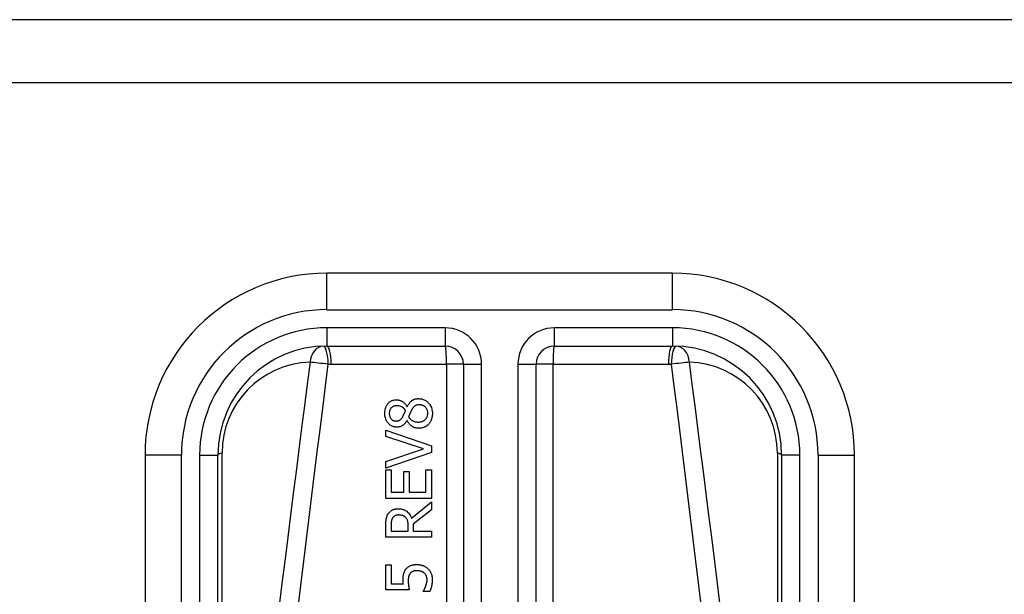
# Model space of a CAD drawing. Header units: inches. Extents: x 11 to 342, y 26 to 169.
# Tile 31 of 80: x 45.902 to 46.968, y 111.34 to 111.962. Entities that reach past the tile are written whole.
import ezdxf

# ---------------------------------------------------------------- set-up
doc = ezdxf.new("R2010")
doc.units = ezdxf.units.IN
doc.header["$MEASUREMENT"] = 0
doc.layers.add('Visible Edges(ANSI)', color=7, linetype='Continuous', lineweight=25)
doc.layers.add('Visible Tangent Edges(ANSI)', color=7, linetype='Continuous', lineweight=25)

msp = doc.modelspace()

# ---------------------------------------------------------------- linework, layer by layer
at = {"layer": 'Visible Edges(ANSI)'}
for p, q in [((82.2244, 111.9619), (10.6194, 111.9619)), ((10.6194, 111.8939), (82.2244, 111.8939)), ((46.6089, 111.6875), (46.2349, 111.6875)), ((46.2349, 111.6088), (46.3629, 111.6088)), ((46.481, 111.6088), (46.6089, 111.6088)), ((46.3826, 111.5891), (46.3826, 110.9371)), ((46.4613, 110.9371), (46.4613, 111.5891)), ((46.3217, 111.5431), (46.3219, 111.5431)), ((46.3216, 111.5281), (46.3214, 111.5281)), ((46.2987, 111.511), (46.2987, 111.5177)), ((46.2987, 111.5177), (46.3479, 111.5007)), ((46.3395, 111.4974), (46.2987, 111.511)), ((46.2987, 111.4837), (46.3395, 111.4974)), ((46.3479, 111.4936), (46.2987, 111.4767)), ((46.3479, 111.5007), (46.3479, 111.4936)), ((46.0381, 111.4907), (46.0381, 110.8416)), ((46.1168, 110.8416), (46.1168, 111.4907)), ((46.2987, 111.4767), (46.2987, 111.4837)), ((46.727, 111.4907), (46.727, 110.8416)), ((46.8058, 110.8416), (46.8058, 111.4907)), ((46.2987, 111.4748), (46.3045, 111.4748)), ((46.2987, 111.444), (46.2987, 111.4748)), ((46.3045, 111.4748), (46.3045, 111.4505)), ((46.318, 111.4505), (46.318, 111.4731)), ((46.318, 111.4731), (46.3238, 111.4731)), ((46.3238, 111.4731), (46.3238, 111.4505)), ((46.3421, 111.4505), (46.3421, 111.4748)), ((46.3421, 111.4748), (46.3479, 111.4748)), ((46.3479, 111.4748), (46.3479, 111.444)), ((46.3045, 111.4505), (46.318, 111.4505)), ((46.3238, 111.4505), (46.3421, 111.4505)), ((46.3479, 111.444), (46.2987, 111.444)), ((46.3265, 111.4226), (46.3479, 111.4401)), ((46.3479, 111.4401), (46.3479, 111.4316)), ((46.3479, 111.4316), (46.3283, 111.416)), ((46.2987, 111.402), (46.2987, 111.4147)), ((46.3043, 111.415), (46.3043, 111.4085)), ((46.3043, 111.4085), (46.3228, 111.4085)), ((46.3228, 111.4085), (46.3228, 111.4143)), ((46.3283, 111.416), (46.3283, 111.4085)), ((46.3283, 111.4085), (46.3479, 111.4085)), ((46.3479, 111.4085), (46.3479, 111.402)), ((46.3479, 111.402), (46.2987, 111.402)), ((46.2987, 111.3451), (46.2987, 111.3721)), ((46.2987, 111.3721), (46.3044, 111.3721)), ((46.3044, 111.3721), (46.3044, 111.3514)), ((46.324, 111.3451), (46.2987, 111.3451)), ((46.3044, 111.3514), (46.3176, 111.3514)), ((46.3391, 111.3431), (46.3391, 111.3435)), ((46.3461, 111.3431), (46.3391, 111.3431))]:
    msp.add_line(p, q, dxfattribs=at)
at = {"layer": 'Visible Edges(ANSI)', "flags": 128}
for points in [[(46.2975, 111.5358), (46.2976, 111.5372), (46.2977, 111.5385), (46.2979, 111.5398), (46.2982, 111.5411), (46.2986, 111.5424), (46.2991, 111.5436), (46.2996, 111.5446), (46.3002, 111.5455), (46.3008, 111.5463), (46.3013, 111.5469), (46.3018, 111.5474), (46.3023, 111.5479), (46.3029, 111.5483), (46.3034, 111.5487), (46.304, 111.5491), (46.3046, 111.5494), (46.3053, 111.5497), (46.3059, 111.55), (46.3066, 111.5502), (46.3073, 111.5503), (46.308, 111.5505), (46.3087, 111.5506), (46.3094, 111.5506), (46.3101, 111.5506)], [(46.3101, 111.5506), (46.3105, 111.5506), (46.311, 111.5506), (46.3114, 111.5506), (46.3119, 111.5505), (46.3123, 111.5504), (46.3127, 111.5503), (46.3132, 111.5502), (46.3136, 111.5501), (46.314, 111.5499), (46.3145, 111.5498), (46.3149, 111.5496), (46.3154, 111.5494), (46.3159, 111.5491), (46.3165, 111.5488), (46.3171, 111.5484), (46.3177, 111.548), (46.3183, 111.5475), (46.3189, 111.547), (46.3194, 111.5464), (46.3199, 111.5458), (46.3204, 111.5452), (46.3209, 111.5445), (46.3213, 111.5438), (46.3217, 111.5431)], [(46.3219, 111.5431), (46.3222, 111.5438), (46.3226, 111.5445), (46.3229, 111.5452), (46.3234, 111.5459), (46.3238, 111.5465), (46.3242, 111.5471), (46.3247, 111.5477), (46.3252, 111.5483), (46.3258, 111.5488), (46.3263, 111.5493), (46.3269, 111.5498), (46.3274, 111.5501), (46.328, 111.5505), (46.3285, 111.5507), (46.3291, 111.551), (46.3296, 111.5512), (46.3302, 111.5514), (46.3307, 111.5515), (46.3313, 111.5516), (46.3318, 111.5517), (46.3324, 111.5518), (46.333, 111.5518), (46.3336, 111.5519), (46.3342, 111.5519)], [(46.3342, 111.5519), (46.335, 111.5518), (46.3359, 111.5518), (46.3367, 111.5517), (46.3376, 111.5515), (46.3384, 111.5513), (46.3392, 111.551), (46.34, 111.5507), (46.3408, 111.5503), (46.3415, 111.5499), (46.3423, 111.5494), (46.343, 111.5489), (46.3436, 111.5484), (46.3442, 111.5478), (46.3449, 111.5471), (46.3455, 111.5463), (46.3462, 111.5455), (46.3468, 111.5445), (46.3474, 111.5434), (46.3479, 111.5422), (46.3483, 111.541), (46.3486, 111.5397), (46.3488, 111.5384), (46.349, 111.5371), (46.349, 111.5358)], [(46.3105, 111.521), (46.3098, 111.521), (46.309, 111.5211), (46.3083, 111.5212), (46.3076, 111.5213), (46.3069, 111.5215), (46.3061, 111.5218), (46.3055, 111.522), (46.3048, 111.5224), (46.3041, 111.5227), (46.3035, 111.5231), (46.3029, 111.5236), (46.3024, 111.5241), (46.3018, 111.5246), (46.3013, 111.5252), (46.3007, 111.5259), (46.3001, 111.5267), (46.2995, 111.5276), (46.299, 111.5287), (46.2985, 111.5298), (46.2982, 111.531), (46.2979, 111.5322), (46.2977, 111.5334), (46.2976, 111.5346), (46.2975, 111.5358)], [(46.3102, 111.5442), (46.3098, 111.5442), (46.3094, 111.5441), (46.309, 111.5441), (46.3086, 111.544), (46.3082, 111.544), (46.3078, 111.5439), (46.3075, 111.5437), (46.3071, 111.5436), (46.3067, 111.5434), (46.3064, 111.5433), (46.306, 111.5431), (46.3057, 111.5429), (46.3054, 111.5426), (46.3051, 111.5424), (46.3048, 111.5421), (46.3045, 111.5418), (46.3041, 111.5414), (46.3037, 111.5409), (46.3034, 111.5402), (46.303, 111.5394), (46.3027, 111.5385), (46.3025, 111.5376), (46.3024, 111.5367), (46.3024, 111.5358)], [(46.3024, 111.5358), (46.3024, 111.535), (46.3025, 111.5343), (46.3026, 111.5335), (46.3028, 111.5328), (46.3031, 111.5321), (46.3034, 111.5314), (46.3037, 111.5308), (46.304, 111.5304), (46.3044, 111.5299), (46.3047, 111.5296), (46.305, 111.5293), (46.3053, 111.5291), (46.3056, 111.5288), (46.3059, 111.5286), (46.3063, 111.5284), (46.3066, 111.5282), (46.307, 111.5281), (46.3074, 111.528), (46.3078, 111.5278), (46.3082, 111.5278), (46.3085, 111.5277), (46.3089, 111.5277), (46.3093, 111.5276), (46.3098, 111.5276)], [(46.32, 111.5393), (46.3198, 111.5395), (46.3196, 111.5397), (46.3195, 111.5399), (46.3193, 111.5402), (46.3191, 111.5404), (46.3189, 111.5406), (46.3187, 111.5408), (46.3185, 111.541), (46.3183, 111.5412), (46.3181, 111.5414), (46.3178, 111.5416), (46.3176, 111.5418), (46.3174, 111.542), (46.3172, 111.5422), (46.3169, 111.5423), (46.3167, 111.5425), (46.3165, 111.5426), (46.3161, 111.5429), (46.3155, 111.5431), (46.3147, 111.5435), (46.3137, 111.5438), (46.3125, 111.544), (46.3113, 111.5441), (46.3102, 111.5442)], [(46.3169, 111.5323), (46.317, 111.5325), (46.3171, 111.5326), (46.3172, 111.5328), (46.3173, 111.533), (46.3174, 111.5332), (46.3175, 111.5335), (46.3177, 111.5337), (46.3178, 111.534), (46.3179, 111.5342), (46.3181, 111.5345), (46.3182, 111.5348), (46.3183, 111.5351), (46.3185, 111.5355), (46.3186, 111.5358), (46.3188, 111.5361), (46.3189, 111.5365), (46.3191, 111.5368), (46.3192, 111.5372), (46.3194, 111.5375), (46.3195, 111.5379), (46.3196, 111.5382), (46.3198, 111.5386), (46.3199, 111.5389), (46.32, 111.5393)], [(46.3263, 111.5393), (46.3263, 111.5392), (46.3262, 111.539), (46.3261, 111.5388), (46.326, 111.5387), (46.3259, 111.5385), (46.3258, 111.5383), (46.3257, 111.5381), (46.3256, 111.5379), (46.3255, 111.5377), (46.3254, 111.5374), (46.3253, 111.5372), (46.3252, 111.5369), (46.3251, 111.5367), (46.325, 111.5364), (46.3249, 111.536), (46.3247, 111.5357), (46.3246, 111.5353), (46.3244, 111.535), (46.3243, 111.5346), (46.3241, 111.5341), (46.3239, 111.5337), (46.3237, 111.5332), (46.3235, 111.5326), (46.3233, 111.5321)], [(46.3348, 111.5451), (46.3343, 111.5451), (46.3337, 111.5451), (46.3332, 111.545), (46.3327, 111.5449), (46.3321, 111.5448), (46.3316, 111.5447), (46.3311, 111.5445), (46.3307, 111.5443), (46.3303, 111.5441), (46.3299, 111.5438), (46.3296, 111.5436), (46.3293, 111.5434), (46.329, 111.5431), (46.3287, 111.5428), (46.3285, 111.5425), (46.3282, 111.5422), (46.328, 111.5419), (46.3277, 111.5415), (46.3275, 111.5412), (46.3272, 111.5408), (46.327, 111.5404), (46.3268, 111.5401), (46.3266, 111.5397), (46.3263, 111.5393)], [(46.3338, 111.5265), (46.3346, 111.5265), (46.3354, 111.5266), (46.3361, 111.5267), (46.3369, 111.5268), (46.3377, 111.5271), (46.3384, 111.5273), (46.3391, 111.5277), (46.3397, 111.528), (46.3403, 111.5284), (46.3408, 111.5288), (46.3413, 111.5292), (46.3417, 111.5296), (46.3421, 111.5301), (46.3424, 111.5305), (46.3427, 111.531), (46.343, 111.5315), (46.3433, 111.532), (46.3435, 111.5325), (46.3437, 111.5331), (46.3438, 111.5336), (46.3439, 111.5342), (46.344, 111.5348), (46.3441, 111.5353), (46.3441, 111.5359)], [(46.3441, 111.5359), (46.3441, 111.5367), (46.344, 111.5375), (46.3439, 111.5382), (46.3437, 111.539), (46.3434, 111.5397), (46.3431, 111.5404), (46.3428, 111.5411), (46.3424, 111.5416), (46.342, 111.5421), (46.3417, 111.5425), (46.3413, 111.5429), (46.3409, 111.5432), (46.3404, 111.5436), (46.34, 111.5438), (46.3395, 111.5441), (46.339, 111.5443), (46.3385, 111.5445), (46.338, 111.5447), (46.3375, 111.5448), (46.3369, 111.5449), (46.3364, 111.545), (46.3359, 111.545), (46.3353, 111.5451), (46.3348, 111.5451)], [(46.349, 111.5358), (46.349, 111.5354), (46.349, 111.535), (46.349, 111.5345), (46.3489, 111.5341), (46.3489, 111.5336), (46.3488, 111.5332), (46.3488, 111.5328), (46.3487, 111.5323), (46.3486, 111.5319), (46.3486, 111.5315), (46.3485, 111.5311), (46.3484, 111.5306), (46.3482, 111.5302), (46.3481, 111.5298), (46.348, 111.5294), (46.3478, 111.529), (46.3476, 111.5285), (46.3474, 111.5279), (46.3471, 111.5273), (46.3467, 111.5266), (46.3463, 111.5259), (46.3458, 111.5253), (46.3453, 111.5246), (46.3448, 111.524)], [(46.3098, 111.5276), (46.31, 111.5276), (46.3103, 111.5276), (46.3105, 111.5277), (46.3108, 111.5277), (46.3111, 111.5277), (46.3113, 111.5278), (46.3116, 111.5278), (46.3118, 111.5279), (46.3121, 111.5279), (46.3123, 111.528), (46.3126, 111.5281), (46.3128, 111.5282), (46.3131, 111.5283), (46.3134, 111.5285), (46.3137, 111.5287), (46.3141, 111.529), (46.3145, 111.5293), (46.3149, 111.5296), (46.3153, 111.53), (46.3157, 111.5305), (46.316, 111.5309), (46.3163, 111.5314), (46.3166, 111.5318), (46.3169, 111.5323)], [(46.3214, 111.5281), (46.3212, 111.5277), (46.3209, 111.5273), (46.3206, 111.5269), (46.3204, 111.5265), (46.3201, 111.5261), (46.3198, 111.5257), (46.3195, 111.5253), (46.3192, 111.525), (46.3188, 111.5246), (46.3185, 111.5242), (46.3182, 111.5239), (46.3178, 111.5236), (46.3174, 111.5233), (46.3171, 111.523), (46.3166, 111.5227), (46.3161, 111.5224), (46.3156, 111.5221), (46.315, 111.5218), (46.3143, 111.5215), (46.3136, 111.5213), (46.3128, 111.5212), (46.312, 111.5211), (46.3113, 111.521), (46.3105, 111.521)], [(46.3343, 111.5198), (46.3337, 111.5198), (46.3332, 111.5198), (46.3327, 111.5199), (46.3322, 111.52), (46.3316, 111.5201), (46.3311, 111.5202), (46.3306, 111.5203), (46.3301, 111.5204), (46.3296, 111.5206), (46.3291, 111.5208), (46.3286, 111.521), (46.328, 111.5213), (46.3275, 111.5216), (46.3269, 111.522), (46.3263, 111.5224), (46.3257, 111.5228), (46.3251, 111.5234), (46.3245, 111.5239), (46.3239, 111.5246), (46.3234, 111.5252), (46.3229, 111.5259), (46.3224, 111.5266), (46.322, 111.5274), (46.3216, 111.5281)], [(46.3233, 111.5321), (46.3235, 111.5317), (46.3238, 111.5314), (46.324, 111.531), (46.3243, 111.5307), (46.3246, 111.5304), (46.3249, 111.5301), (46.3252, 111.5298), (46.3255, 111.5295), (46.3258, 111.5292), (46.3261, 111.529), (46.3265, 111.5287), (46.3268, 111.5285), (46.3272, 111.5282), (46.3277, 111.528), (46.3281, 111.5277), (46.3286, 111.5275), (46.3292, 111.5273), (46.3298, 111.527), (46.3305, 111.5269), (46.3311, 111.5267), (46.3318, 111.5266), (46.3324, 111.5265), (46.3331, 111.5265), (46.3338, 111.5265)], [(46.3448, 111.524), (46.3445, 111.5237), (46.3442, 111.5235), (46.3439, 111.5232), (46.3436, 111.5229), (46.3432, 111.5227), (46.3429, 111.5224), (46.3426, 111.5222), (46.3422, 111.522), (46.3419, 111.5218), (46.3415, 111.5216), (46.3411, 111.5214), (46.3408, 111.5212), (46.3404, 111.521), (46.34, 111.5209), (46.3395, 111.5207), (46.3391, 111.5205), (46.3385, 111.5204), (46.338, 111.5202), (46.3374, 111.5201), (46.3368, 111.52), (46.3361, 111.5199), (46.3355, 111.5199), (46.3349, 111.5198), (46.3343, 111.5198)], [(46.3013, 111.4272), (46.3016, 111.4277), (46.302, 111.4283), (46.3024, 111.4287), (46.3029, 111.4292), (46.3033, 111.4297), (46.3038, 111.4301), (46.3043, 111.4305), (46.3048, 111.4308), (46.3053, 111.4312), (46.3059, 111.4315), (46.3063, 111.4317), (46.3068, 111.4319), (46.3073, 111.4321), (46.3077, 111.4322), (46.3081, 111.4323), (46.3086, 111.4324), (46.309, 111.4325), (46.3094, 111.4326), (46.3098, 111.4327), (46.3103, 111.4327), (46.3107, 111.4327), (46.3112, 111.4328), (46.3116, 111.4328), (46.312, 111.4328)], [(46.312, 111.4328), (46.3125, 111.4328), (46.313, 111.4328), (46.3135, 111.4327), (46.314, 111.4327), (46.3145, 111.4326), (46.3149, 111.4326), (46.3154, 111.4325), (46.3159, 111.4324), (46.3164, 111.4323), (46.3169, 111.4321), (46.3173, 111.432), (46.3178, 111.4318), (46.3182, 111.4316), (46.3188, 111.4314), (46.3195, 111.431), (46.3203, 111.4306), (46.3212, 111.43), (46.3221, 111.4292), (46.323, 111.4283), (46.3239, 111.4272), (46.3247, 111.4262), (46.3254, 111.425), (46.326, 111.4238), (46.3265, 111.4226)], [(46.2987, 111.4147), (46.2987, 111.4151), (46.2987, 111.4154), (46.2987, 111.4158), (46.2987, 111.4162), (46.2987, 111.4166), (46.2987, 111.417), (46.2987, 111.4174), (46.2987, 111.4178), (46.2988, 111.4182), (46.2988, 111.4186), (46.2988, 111.419), (46.2988, 111.4194), (46.2989, 111.4198), (46.2989, 111.4202), (46.299, 111.4206), (46.299, 111.421), (46.2991, 111.4214), (46.2991, 111.4217), (46.2992, 111.4222), (46.2994, 111.423), (46.2997, 111.4239), (46.3001, 111.4251), (46.3006, 111.4262), (46.3013, 111.4272)], [(46.306, 111.4229), (46.3058, 111.4226), (46.3056, 111.4223), (46.3055, 111.4219), (46.3053, 111.4216), (46.3052, 111.4213), (46.3051, 111.421), (46.305, 111.4206), (46.3049, 111.4203), (46.3048, 111.42), (46.3047, 111.4196), (46.3046, 111.4193), (46.3046, 111.4189), (46.3045, 111.4186), (46.3045, 111.4182), (46.3044, 111.4178), (46.3044, 111.4175), (46.3044, 111.4171), (46.3044, 111.4168), (46.3044, 111.4165), (46.3043, 111.4161), (46.3043, 111.4158), (46.3043, 111.4155), (46.3043, 111.4153), (46.3043, 111.415)], [(46.3125, 111.426), (46.3123, 111.426), (46.312, 111.426), (46.3117, 111.4259), (46.3115, 111.4259), (46.3112, 111.4259), (46.3109, 111.4258), (46.3106, 111.4258), (46.3104, 111.4258), (46.3101, 111.4257), (46.3099, 111.4256), (46.3096, 111.4255), (46.3093, 111.4255), (46.3091, 111.4254), (46.3088, 111.4253), (46.3086, 111.4251), (46.3083, 111.425), (46.308, 111.4248), (46.3077, 111.4246), (46.3074, 111.4244), (46.3071, 111.4241), (46.3068, 111.4238), (46.3065, 111.4235), (46.3062, 111.4232), (46.306, 111.4229)], [(46.3203, 111.4232), (46.3201, 111.4234), (46.3198, 111.4236), (46.3196, 111.4238), (46.3194, 111.424), (46.3191, 111.4242), (46.3189, 111.4244), (46.3186, 111.4245), (46.3183, 111.4247), (46.318, 111.4248), (46.3178, 111.425), (46.3175, 111.4251), (46.3172, 111.4252), (46.3169, 111.4253), (46.3165, 111.4255), (46.3162, 111.4255), (46.3158, 111.4256), (46.3154, 111.4257), (46.315, 111.4258), (46.3146, 111.4258), (46.3142, 111.4259), (46.3138, 111.4259), (46.3134, 111.4259), (46.313, 111.426), (46.3125, 111.426)], [(46.3228, 111.4143), (46.3228, 111.4146), (46.3228, 111.4149), (46.3228, 111.4151), (46.3228, 111.4154), (46.3228, 111.4157), (46.3228, 111.416), (46.3228, 111.4163), (46.3227, 111.4166), (46.3227, 111.4169), (46.3227, 111.4172), (46.3227, 111.4174), (46.3226, 111.4177), (46.3226, 111.418), (46.3225, 111.4183), (46.3225, 111.4186), (46.3224, 111.4189), (46.3224, 111.4191), (46.3223, 111.4194), (46.3222, 111.4198), (46.322, 111.4204), (46.3217, 111.4211), (46.3213, 111.4218), (46.3208, 111.4225), (46.3203, 111.4232)], [(46.3173, 111.3559), (46.3173, 111.3563), (46.3173, 111.3566), (46.3173, 111.357), (46.3173, 111.3573), (46.3173, 111.3577), (46.3173, 111.3581), (46.3174, 111.3585), (46.3174, 111.3588), (46.3174, 111.3592), (46.3175, 111.3596), (46.3175, 111.3599), (46.3175, 111.3603), (46.3176, 111.3607), (46.3177, 111.361), (46.3177, 111.3614), (46.3178, 111.3618), (46.3179, 111.3621), (46.318, 111.3625), (46.3181, 111.363), (46.3184, 111.3638), (46.3187, 111.3646), (46.3192, 111.3655), (46.3197, 111.3664), (46.3204, 111.3673)], [(46.3204, 111.3673), (46.3208, 111.3678), (46.3212, 111.3683), (46.3216, 111.3687), (46.3221, 111.3692), (46.3226, 111.3696), (46.3231, 111.3699), (46.3236, 111.3703), (46.3242, 111.3706), (46.3247, 111.3709), (46.3252, 111.3712), (46.3258, 111.3714), (46.3263, 111.3716), (46.3268, 111.3717), (46.3273, 111.3718), (46.3278, 111.372), (46.3283, 111.372), (46.3287, 111.3721), (46.3292, 111.3722), (46.3297, 111.3723), (46.3302, 111.3723), (46.3307, 111.3723), (46.3312, 111.3724), (46.3317, 111.3724), (46.3322, 111.3724)], [(46.3322, 111.3657), (46.3319, 111.3657), (46.3317, 111.3657), (46.3314, 111.3656), (46.3311, 111.3656), (46.3308, 111.3656), (46.3306, 111.3656), (46.3303, 111.3656), (46.33, 111.3655), (46.3298, 111.3655), (46.3295, 111.3654), (46.3292, 111.3654), (46.329, 111.3653), (46.3287, 111.3652), (46.3285, 111.3652), (46.3283, 111.3651), (46.328, 111.365), (46.3278, 111.3649), (46.3275, 111.3648), (46.3271, 111.3646), (46.3267, 111.3643), (46.3263, 111.364), (46.3259, 111.3637), (46.3255, 111.3633), (46.3251, 111.3629)], [(46.3322, 111.3724), (46.3327, 111.3724), (46.3332, 111.3723), (46.3337, 111.3723), (46.3342, 111.3723), (46.3347, 111.3722), (46.3352, 111.3722), (46.3356, 111.3721), (46.3361, 111.372), (46.3366, 111.3719), (46.3371, 111.3718), (46.3375, 111.3717), (46.338, 111.3715), (46.3385, 111.3714), (46.3389, 111.3712), (46.3394, 111.371), (46.3399, 111.3708), (46.3404, 111.3706), (46.3409, 111.3703), (46.3414, 111.37), (46.342, 111.3697), (46.3425, 111.3693), (46.343, 111.3689), (46.3436, 111.3685), (46.3441, 111.368)], [(46.3402, 111.3632), (46.34, 111.3633), (46.3398, 111.3635), (46.3396, 111.3636), (46.3394, 111.3638), (46.3391, 111.3639), (46.3389, 111.3641), (46.3387, 111.3642), (46.3385, 111.3643), (46.3382, 111.3645), (46.338, 111.3646), (46.3377, 111.3647), (46.3375, 111.3648), (46.3372, 111.3649), (46.337, 111.365), (46.3367, 111.365), (46.3364, 111.3651), (46.3361, 111.3652), (46.3357, 111.3653), (46.3352, 111.3654), (46.3347, 111.3655), (46.3342, 111.3656), (46.3336, 111.3656), (46.3329, 111.3657), (46.3322, 111.3657)], [(46.3441, 111.368), (46.3446, 111.3675), (46.3451, 111.367), (46.3456, 111.3664), (46.346, 111.3658), (46.3464, 111.3652), (46.3468, 111.3646), (46.3471, 111.3639), (46.3475, 111.3632), (46.3477, 111.3626), (46.3479, 111.362), (46.3481, 111.3615), (46.3483, 111.3609), (46.3484, 111.3605), (46.3485, 111.36), (46.3486, 111.3596), (46.3487, 111.3592), (46.3487, 111.3588), (46.3488, 111.3584), (46.3488, 111.358), (46.3489, 111.3576), (46.3489, 111.3572), (46.3489, 111.3568), (46.3489, 111.3564), (46.3489, 111.3559)], [(46.3176, 111.3514), (46.3175, 111.3516), (46.3175, 111.3517), (46.3175, 111.3519), (46.3175, 111.3521), (46.3175, 111.3522), (46.3175, 111.3524), (46.3174, 111.3525), (46.3174, 111.3527), (46.3174, 111.3528), (46.3174, 111.353), (46.3174, 111.3532), (46.3174, 111.3533), (46.3174, 111.3535), (46.3174, 111.3536), (46.3173, 111.3538), (46.3173, 111.354), (46.3173, 111.3542), (46.3173, 111.3544), (46.3173, 111.3547), (46.3173, 111.3549), (46.3173, 111.3551), (46.3173, 111.3554), (46.3173, 111.3556), (46.3173, 111.3559)], [(46.3251, 111.3629), (46.3249, 111.3626), (46.3247, 111.3624), (46.3245, 111.3621), (46.3243, 111.3618), (46.3242, 111.3615), (46.324, 111.3612), (46.3239, 111.3609), (46.3237, 111.3606), (46.3236, 111.3603), (46.3235, 111.36), (46.3234, 111.3597), (46.3233, 111.3593), (46.3232, 111.359), (46.3232, 111.3586), (46.3231, 111.3583), (46.323, 111.3579), (46.323, 111.3575), (46.323, 111.3572), (46.3229, 111.3568), (46.3229, 111.3564), (46.3229, 111.356), (46.3228, 111.3556), (46.3228, 111.3552), (46.3228, 111.3548)], [(46.3228, 111.3548), (46.3228, 111.3544), (46.3228, 111.3539), (46.3229, 111.3535), (46.3229, 111.3531), (46.3229, 111.3526), (46.3229, 111.3522), (46.323, 111.3517), (46.323, 111.3513), (46.3231, 111.3509), (46.3231, 111.3504), (46.3232, 111.35), (46.3232, 111.3495), (46.3233, 111.3491), (46.3234, 111.3486), (46.3234, 111.3482), (46.3235, 111.3478), (46.3236, 111.3474), (46.3237, 111.347), (46.3237, 111.3466), (46.3238, 111.3462), (46.3239, 111.3459), (46.3239, 111.3456), (46.324, 111.3453), (46.324, 111.3451)], [(46.3432, 111.3561), (46.3432, 111.3563), (46.3432, 111.3565), (46.3432, 111.3568), (46.3432, 111.357), (46.3431, 111.3573), (46.3431, 111.3575), (46.3431, 111.3577), (46.343, 111.358), (46.343, 111.3582), (46.3429, 111.3584), (46.3429, 111.3587), (46.3428, 111.3589), (46.3428, 111.3591), (46.3427, 111.3593), (46.3426, 111.3596), (46.3425, 111.3598), (46.3424, 111.36), (46.3423, 111.3604), (46.3421, 111.3608), (46.3419, 111.3612), (46.3415, 111.3617), (46.3411, 111.3622), (46.3407, 111.3627), (46.3402, 111.3632)], [(46.3418, 111.3488), (46.3418, 111.349), (46.3419, 111.3492), (46.342, 111.3494), (46.3421, 111.3497), (46.3421, 111.3499), (46.3422, 111.3501), (46.3422, 111.3503), (46.3423, 111.3505), (46.3424, 111.3507), (46.3424, 111.3509), (46.3425, 111.3511), (46.3426, 111.3513), (46.3426, 111.3515), (46.3427, 111.3517), (46.3427, 111.352), (46.3428, 111.3522), (46.3428, 111.3524), (46.3429, 111.3526), (46.3429, 111.3529), (46.343, 111.3534), (46.3431, 111.3539), (46.3432, 111.3545), (46.3432, 111.3552), (46.3432, 111.3561)], [(46.3489, 111.3559), (46.3489, 111.3554), (46.3489, 111.3549), (46.3489, 111.3544), (46.3488, 111.3538), (46.3488, 111.3533), (46.3488, 111.3528), (46.3487, 111.3523), (46.3486, 111.3518), (46.3486, 111.3513), (46.3485, 111.3507), (46.3484, 111.3502), (46.3483, 111.3497), (46.3482, 111.3492), (46.3481, 111.3487), (46.3479, 111.3482), (46.3478, 111.3476), (46.3476, 111.3471), (46.3475, 111.3465), (46.3473, 111.3459), (46.3471, 111.3454), (46.3469, 111.3448), (46.3466, 111.3442), (46.3464, 111.3436), (46.3461, 111.3431)], [(46.3391, 111.3435), (46.3392, 111.3436), (46.3393, 111.3438), (46.3394, 111.3439), (46.3395, 111.344), (46.3396, 111.3442), (46.3397, 111.3443), (46.3398, 111.3445), (46.3399, 111.3447), (46.34, 111.3449), (46.3401, 111.3451), (46.3402, 111.3453), (46.3403, 111.3455), (46.3404, 111.3457), (46.3405, 111.3459), (46.3407, 111.3462), (46.3408, 111.3464), (46.3409, 111.3467), (46.341, 111.347), (46.3411, 111.3473), (46.3413, 111.3476), (46.3414, 111.3479), (46.3415, 111.3482), (46.3416, 111.3485), (46.3418, 111.3488)]]:
    msp.add_lwpolyline(points, dxfattribs=at)
at = {"layer": 'Visible Edges(ANSI)'}
for centre, radius, start, end in [((46.2349, 111.4907), 0.1969, 90, 180), ((46.6089, 111.4907), 0.1969, 0, 90), ((46.2349, 111.4907), 0.1181, 90, 180), ((46.3629, 111.5891), 0.0197, 0, 90), ((46.481, 111.5891), 0.0197, 90, 180), ((46.6089, 111.4907), 0.1181, 0, 90)]:
    msp.add_arc(centre, radius, start, end, dxfattribs=at)
at = {"layer": 'Visible Tangent Edges(ANSI)'}
for p, q in [((46.2349, 111.6481), (46.2349, 111.6875)), ((46.6089, 111.6481), (46.6089, 111.6875)), ((46.2349, 111.6481), (46.6089, 111.6481)), ((46.2349, 111.6284), (46.2349, 111.6088)), ((46.3629, 111.6284), (46.2349, 111.6284)), ((46.3629, 111.6284), (46.3629, 111.6088)), ((46.481, 111.6088), (46.481, 111.6284)), ((46.6089, 111.6284), (46.481, 111.6284)), ((46.6089, 111.6284), (46.6089, 111.6088)), ((46.2394, 111.5891), (46.3643, 111.5891)), ((46.3643, 111.5891), (46.3643, 110.9371)), ((46.3826, 111.5891), (46.3643, 111.5891)), ((46.3826, 111.5891), (46.4022, 111.5891)), ((46.4022, 110.9371), (46.4022, 111.5891)), ((46.4416, 111.5891), (46.4613, 111.5891)), ((46.4416, 111.5891), (46.4416, 110.9371)), ((46.4796, 111.5891), (46.4613, 111.5891)), ((46.4796, 111.5891), (46.6044, 111.5891)), ((46.4796, 110.9371), (46.4796, 111.5891)), ((46.0774, 111.4907), (46.0381, 111.4907)), ((46.0774, 110.8416), (46.0774, 111.4907)), ((46.0971, 111.4907), (46.1168, 111.4907)), ((46.0971, 111.4907), (46.0971, 110.8416)), ((46.1214, 110.9438), (46.1214, 111.493)), ((46.7224, 111.493), (46.7224, 110.9438)), ((46.7467, 111.4907), (46.727, 111.4907)), ((46.7467, 110.8416), (46.7467, 111.4907)), ((46.7664, 111.4907), (46.7664, 110.8416)), ((46.7664, 111.4907), (46.8058, 111.4907))]:
    msp.add_line(p, q, dxfattribs=at)
at = {"layer": 'Visible Tangent Edges(ANSI)', "flags": 128}
for points in [[(46.2166, 111.5913), (46.2136, 111.5677), (46.2105, 111.544), (46.2075, 111.5204), (46.2045, 111.4967), (46.2015, 111.4731), (46.1985, 111.4494), (46.1955, 111.4258), (46.1926, 111.4021), (46.1896, 111.3784), (46.1866, 111.3548), (46.1837, 111.3311)], [(46.2363, 111.589), (46.2364, 111.589), (46.2365, 111.589), (46.2367, 111.589), (46.2368, 111.589), (46.2369, 111.589), (46.2371, 111.589), (46.2372, 111.5891), (46.2373, 111.5891), (46.2375, 111.5891), (46.2376, 111.5891), (46.2377, 111.5891), (46.2378, 111.5891), (46.238, 111.5891), (46.2381, 111.5891), (46.2382, 111.5891), (46.2384, 111.5891), (46.2385, 111.5891), (46.2386, 111.5891), (46.2388, 111.5891), (46.2389, 111.5891), (46.239, 111.5891), (46.2391, 111.5891), (46.2393, 111.5891), (46.2394, 111.5891)], [(46.6044, 111.5891), (46.6045, 111.5891), (46.6047, 111.5891), (46.6048, 111.5891), (46.6049, 111.5891), (46.6051, 111.5891), (46.6052, 111.5891), (46.6053, 111.5891), (46.6055, 111.5891), (46.6056, 111.5891), (46.6057, 111.5891), (46.6059, 111.5891), (46.606, 111.5891), (46.6061, 111.5891), (46.6062, 111.5891), (46.6064, 111.5891), (46.6065, 111.5891), (46.6066, 111.5891), (46.6068, 111.589), (46.6069, 111.589), (46.607, 111.589), (46.6072, 111.589), (46.6073, 111.589), (46.6074, 111.589), (46.6075, 111.589)], [(46.6601, 111.3311), (46.6572, 111.3548), (46.6542, 111.3784), (46.6513, 111.4021), (46.6483, 111.4258), (46.6453, 111.4494), (46.6423, 111.4731), (46.6393, 111.4967), (46.6363, 111.5204), (46.6333, 111.544), (46.6303, 111.5677), (46.6272, 111.5913)], [(46.2042, 111.3288), (46.2071, 111.3524), (46.21, 111.3761), (46.2129, 111.3998), (46.2158, 111.4234), (46.2187, 111.4471), (46.2216, 111.4707), (46.2245, 111.4944), (46.2274, 111.5181), (46.2304, 111.5417), (46.2333, 111.5654), (46.2363, 111.589)], [(46.6075, 111.589), (46.6105, 111.5654), (46.6135, 111.5417), (46.6164, 111.5181), (46.6193, 111.4944), (46.6223, 111.4707), (46.6252, 111.4471), (46.6281, 111.4234), (46.631, 111.3998), (46.6339, 111.3761), (46.6367, 111.3524), (46.6396, 111.3288)]]:
    msp.add_lwpolyline(points, dxfattribs=at)
at = {"layer": 'Visible Tangent Edges(ANSI)'}
for centre, radius, start, end in [((46.2349, 111.4907), 0.1575, 90, 180), ((46.6089, 111.4907), 0.1575, 0, 90), ((46.2349, 111.4907), 0.1378, 90, 180), ((46.3629, 111.5891), 0.0394, 0, 90), ((46.481, 111.5891), 0.0394, 90, 180), ((46.6089, 111.4907), 0.1378, 0, 90), ((46.2198, 111.493), 0.0984, 91.8663, 180), ((46.624, 111.493), 0.0984, 0, 88.1337)]:
    msp.add_arc(centre, radius, start, end, dxfattribs=at)
for centre, major_axis, ratio, start_param, end_param in [((46.2317, 111.589), (-0.0006, 0.0197), 0.770235, 0, 1.427427), ((46.2317, 111.589), (-0.0006, 0.0197), 0.232745, 4.704805, 6.283185), ((46.2349, 111.5891), (0, 0.0197), 0.228742, 4.712389, 6.283185), ((46.3629, 111.5891), (0, 0.0197), 0.07065, 4.712389, 6.283185), ((46.481, 111.5891), (0, 0.0197), 0.07065, 0, 1.570796), ((46.6089, 111.5891), (0, 0.0197), 0.228742, 0, 1.570796), ((46.6121, 111.589), (0.0006, 0.0197), 0.232745, 0, 1.57838), ((46.6121, 111.589), (0.0006, 0.0197), 0.770235, 4.855758, 6.283185), ((46.2317, 111.589), (0.0195, -0.0025), 0.030516, 1.33773, 2.458093), ((46.6121, 111.589), (0.0195, 0.0025), 0.030516, 0.6835, 1.803862), ((46.1365, 111.4907), (-0.0197, 0), 0.183721, 5.58589, 6.283185), ((46.7073, 111.4907), (0.0197, 0), 0.183721, 0, 0.697296)]:
    msp.add_ellipse(centre, major_axis=major_axis, ratio=ratio, start_param=start_param, end_param=end_param, dxfattribs=at)

doc.saveas('drawing.dxf')
